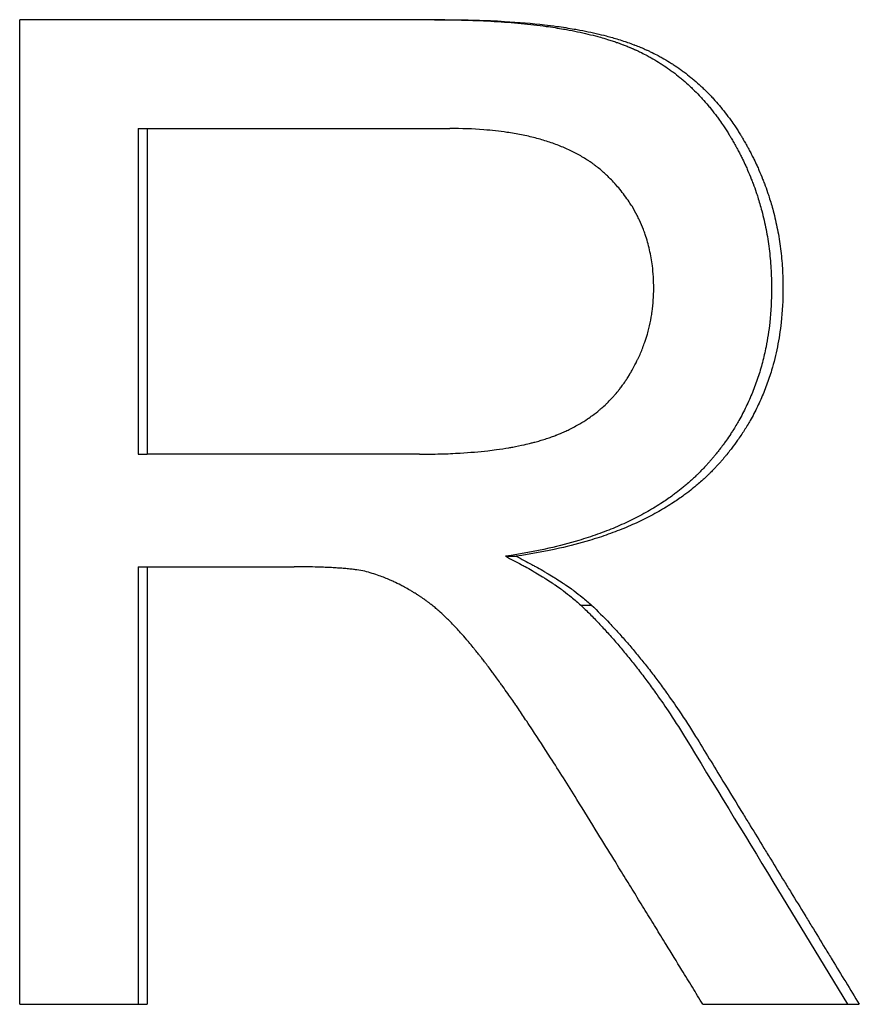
# Paper-space layout 'Layout1' of a CAD drawing. Extents: x -4.38 to 4.38, y -0.26 to 7.31.
# Tile 10 of 12: x 0.58 to 0.79, y 4.2 to 4.44. Entities that reach past the tile are written whole.
import ezdxf

# ---------------------------------------------------------------- set-up
doc = ezdxf.new("R2010")
doc.units = 0
doc.header["$MEASUREMENT"] = 0
doc.layers.get('0').update_dxf_attribs({"linetype": 'CONTINUOUS'})

psp = doc.layouts.get("Layout1")

# ---------------------------------------------------------------- linework, layer by layer
for p, q in [((0.68467, 4.43546), (0.58106, 4.43546)), ((0.58106, 4.19546), (0.58106, 4.43546)), ((0.60992, 4.40894), (0.60992, 4.32955)), ((0.60992, 4.40894), (0.61214, 4.40894)), ((0.61214, 4.40894), (0.61214, 4.32955)), ((0.61214, 4.40894), (0.68591, 4.40894)), ((0.60992, 4.32955), (0.61214, 4.32955)), ((0.67847, 4.32955), (0.61214, 4.32955)), ((0.69948, 4.30467), (0.70202, 4.30467)), ((0.60992, 4.30211), (0.61214, 4.30211)), ((0.61214, 4.30211), (0.61214, 4.19546)), ((0.61214, 4.30211), (0.64793, 4.30211)), ((0.71779, 4.29278), (0.7204, 4.29278)), ((0.58106, 4.19546), (0.61214, 4.19546)), ((0.74756, 4.19546), (0.78569, 4.19546))]:
    psp.add_line(p, q)
for points, knots in [([(0.68219, 4.43546), (0.68476, 4.43546), (0.68726, 4.43543), (0.68968, 4.43536), (0.6921, 4.43529), (0.69444, 4.43519), (0.69671, 4.43505), (0.69784, 4.43499), (0.69895, 4.43491), (0.70004, 4.43483), (0.70223, 4.43466), (0.70434, 4.43445), (0.70637, 4.43422), (0.70739, 4.4341), (0.70839, 4.43397), (0.70936, 4.43384), (0.71083, 4.43363), (0.71225, 4.43341), (0.71363, 4.43317), (0.71409, 4.43309), (0.71455, 4.43301), (0.715, 4.43292), (0.7159, 4.43275), (0.71678, 4.43258), (0.71764, 4.43239), (0.71807, 4.4323), (0.7185, 4.4322), (0.71892, 4.4321), (0.71976, 4.43191), (0.72059, 4.43171), (0.72139, 4.4315), (0.72179, 4.43139), (0.72219, 4.43128), (0.72258, 4.43117), (0.72317, 4.43101), (0.72375, 4.43084), (0.72432, 4.43066), (0.72451, 4.43061), (0.72469, 4.43055), (0.72488, 4.43049), (0.72525, 4.43037), (0.72562, 4.43025), (0.72599, 4.43013), (0.72617, 4.43007), (0.72635, 4.43), (0.72653, 4.42994), (0.7268, 4.42985), (0.72706, 4.42975), (0.72733, 4.42966), (0.72759, 4.42956), (0.72785, 4.42946), (0.72811, 4.42937), (0.7282, 4.42933), (0.72828, 4.4293), (0.72837, 4.42927), (0.72854, 4.4292), (0.72871, 4.42913), (0.72888, 4.42907), (0.72896, 4.42903), (0.72905, 4.429), (0.72913, 4.42897), (0.7293, 4.4289), (0.72947, 4.42883), (0.72963, 4.42876), (0.72972, 4.42873), (0.7298, 4.42869), (0.72988, 4.42866), (0.73005, 4.42859), (0.73021, 4.42852), (0.73038, 4.42844), (0.73046, 4.42841), (0.73054, 4.42837), (0.73062, 4.42834), (0.73079, 4.42826), (0.73095, 4.42819), (0.73112, 4.42812), (0.7312, 4.42808), (0.73128, 4.42804), (0.73136, 4.428), (0.7316, 4.42789), (0.73185, 4.42778), (0.73209, 4.42766), (0.73225, 4.42758), (0.73241, 4.42751), (0.73257, 4.42743), (0.73305, 4.42719), (0.73353, 4.42695), (0.734, 4.4267), (0.73431, 4.42653), (0.73462, 4.42636), (0.73493, 4.42618), (0.73555, 4.42584), (0.73616, 4.42547), (0.73676, 4.4251), (0.73706, 4.42491), (0.73736, 4.42472), (0.73766, 4.42453), (0.73825, 4.42415), (0.73883, 4.42375), (0.73941, 4.42333), (0.7397, 4.42313), (0.73999, 4.42292), (0.74027, 4.42271), (0.74084, 4.42228), (0.7414, 4.42184), (0.74195, 4.42139), (0.74222, 4.42117), (0.7425, 4.42094), (0.74277, 4.42071), (0.74331, 4.42024), (0.74384, 4.41977), (0.74437, 4.41928), (0.74463, 4.41903), (0.74489, 4.41879), (0.74515, 4.41853), (0.74567, 4.41803), (0.74617, 4.41752), (0.74667, 4.41699), (0.74692, 4.41673), (0.74717, 4.41646), (0.74742, 4.41619), (0.74791, 4.41565), (0.74839, 4.41509), (0.74886, 4.41453), (0.7491, 4.41424), (0.74934, 4.41396), (0.74957, 4.41367), (0.75004, 4.41309), (0.75049, 4.4125), (0.75094, 4.41189), (0.75117, 4.41159), (0.75139, 4.41128), (0.75161, 4.41098), (0.75194, 4.41051), (0.75226, 4.41004), (0.75258, 4.40956), (0.75269, 4.4094), (0.7528, 4.40924), (0.7529, 4.40908), (0.75312, 4.40876), (0.75332, 4.40844), (0.75353, 4.40811), (0.75364, 4.40794), (0.75374, 4.40778), (0.75384, 4.40761), (0.754, 4.40736), (0.75415, 4.40711), (0.7543, 4.40686), (0.75435, 4.40678), (0.7544, 4.40669), (0.75445, 4.40661), (0.75455, 4.40644), (0.75465, 4.40627), (0.75475, 4.4061), (0.7548, 4.40601), (0.75485, 4.40593), (0.7549, 4.40584), (0.755, 4.40567), (0.7551, 4.4055), (0.75519, 4.40533), (0.75524, 4.40524), (0.75529, 4.40516), (0.75534, 4.40507), (0.75544, 4.4049), (0.75553, 4.40473), (0.75563, 4.40456), (0.75567, 4.40447), (0.75572, 4.40439), (0.75577, 4.4043), (0.75591, 4.40404), (0.75605, 4.40378), (0.75619, 4.40352), (0.75628, 4.40335), (0.75637, 4.40317), (0.75646, 4.403), (0.75664, 4.40265), (0.75682, 4.4023), (0.75699, 4.40195), (0.75708, 4.40178), (0.75716, 4.4016), (0.75725, 4.40143), (0.7575, 4.4009), (0.75775, 4.40037), (0.758, 4.39984), (0.75816, 4.39949), (0.75832, 4.39913), (0.75847, 4.39878), (0.75878, 4.39806), (0.75908, 4.39734), (0.75937, 4.39662), (0.75951, 4.39626), (0.75965, 4.3959), (0.75979, 4.39554), (0.76006, 4.39481), (0.76032, 4.39408), (0.76057, 4.39335), (0.76069, 4.39298), (0.76082, 4.39261), (0.76093, 4.39224), (0.76129, 4.39113), (0.76161, 4.39001), (0.76191, 4.38888), (0.76211, 4.38813), (0.7623, 4.38737), (0.76247, 4.38661), (0.76282, 4.38509), (0.76312, 4.38355), (0.76337, 4.38199), (0.76349, 4.38121), (0.7636, 4.38043), (0.7637, 4.37964), (0.7639, 4.37806), (0.76405, 4.37647), (0.76415, 4.37486), (0.76425, 4.37325), (0.7643, 4.37162), (0.7643, 4.36997)], [0, 0, 0, 0, 0.125, 0.125, 0.125, 0.25, 0.25, 0.25, 0.3125, 0.3125, 0.3125, 0.4375, 0.4375, 0.4375, 0.5, 0.5, 0.5, 0.59375, 0.59375, 0.59375, 0.625, 0.625, 0.625, 0.6875, 0.6875, 0.6875, 0.71875, 0.71875, 0.71875, 0.78125, 0.78125, 0.78125, 0.8125, 0.8125, 0.8125, 0.859375, 0.859375, 0.859375, 0.875, 0.875, 0.875, 0.90625, 0.90625, 0.90625, 0.921875, 0.921875, 0.921875, 0.945312, 0.945312, 0.945312, 0.96875, 0.96875, 0.96875, 0.976562, 0.976562, 0.976562, 0.992188, 0.992188, 0.992188, 1, 1, 1, 1.015625, 1.015625, 1.015625, 1.023438, 1.023438, 1.023438, 1.039062, 1.039062, 1.039062, 1.046875, 1.046875, 1.046875, 1.0625, 1.0625, 1.0625, 1.070312, 1.070312, 1.070312, 1.09375, 1.09375, 1.09375, 1.109375, 1.109375, 1.109375, 1.15625, 1.15625, 1.15625, 1.1875, 1.1875, 1.1875, 1.25, 1.25, 1.25, 1.28125, 1.28125, 1.28125, 1.34375, 1.34375, 1.34375, 1.375, 1.375, 1.375, 1.4375, 1.4375, 1.4375, 1.46875, 1.46875, 1.46875, 1.53125, 1.53125, 1.53125, 1.5625, 1.5625, 1.5625, 1.625, 1.625, 1.625, 1.65625, 1.65625, 1.65625, 1.71875, 1.71875, 1.71875, 1.75, 1.75, 1.75, 1.8125, 1.8125, 1.8125, 1.84375, 1.84375, 1.84375, 1.890625, 1.890625, 1.890625, 1.90625, 1.90625, 1.90625, 1.9375, 1.9375, 1.9375, 1.953125, 1.953125, 1.953125, 1.976562, 1.976562, 1.976562, 1.984375, 1.984375, 1.984375, 2, 2, 2, 2.007812, 2.007812, 2.007812, 2.023438, 2.023438, 2.023438, 2.03125, 2.03125, 2.03125, 2.046875, 2.046875, 2.046875, 2.054688, 2.054688, 2.054688, 2.078125, 2.078125, 2.078125, 2.09375, 2.09375, 2.09375, 2.125, 2.125, 2.125, 2.140625, 2.140625, 2.140625, 2.1875, 2.1875, 2.1875, 2.21875, 2.21875, 2.21875, 2.28125, 2.28125, 2.28125, 2.3125, 2.3125, 2.3125, 2.375, 2.375, 2.375, 2.40625, 2.40625, 2.40625, 2.5, 2.5, 2.5, 2.5625, 2.5625, 2.5625, 2.6875, 2.6875, 2.6875, 2.75, 2.75, 2.75, 2.875, 2.875, 2.875, 3, 3, 3, 3]), ([(0.68467, 4.43546), (0.68726, 4.43546), (0.68976, 4.43543), (0.69219, 4.43536), (0.69462, 4.43529), (0.69697, 4.43519), (0.69924, 4.43505), (0.70265, 4.43485), (0.70589, 4.43457), (0.70895, 4.43422), (0.70997, 4.4341), (0.71097, 4.43397), (0.71195, 4.43384), (0.71342, 4.43363), (0.71485, 4.43341), (0.71623, 4.43317), (0.71669, 4.43309), (0.71715, 4.43301), (0.7176, 4.43292), (0.71851, 4.43275), (0.71939, 4.43258), (0.72026, 4.43239), (0.72069, 4.4323), (0.72112, 4.4322), (0.72154, 4.4321), (0.72238, 4.43191), (0.72321, 4.43171), (0.72402, 4.4315), (0.72503, 4.43123), (0.72601, 4.43095), (0.72696, 4.43066), (0.72752, 4.43049), (0.72808, 4.43031), (0.72863, 4.43013), (0.72881, 4.43007), (0.72899, 4.43), (0.72917, 4.42994), (0.72972, 4.42975), (0.73024, 4.42956), (0.73076, 4.42937), (0.73085, 4.42933), (0.73094, 4.4293), (0.73102, 4.42927), (0.73145, 4.4291), (0.73187, 4.42893), (0.73229, 4.42876), (0.73237, 4.42873), (0.73246, 4.42869), (0.73254, 4.42866), (0.73279, 4.42855), (0.73304, 4.42844), (0.73328, 4.42834), (0.73345, 4.42826), (0.73361, 4.42819), (0.73378, 4.42812), (0.73386, 4.42808), (0.73394, 4.42804), (0.73402, 4.428), (0.73427, 4.42789), (0.73451, 4.42778), (0.73475, 4.42766), (0.73492, 4.42758), (0.73508, 4.42751), (0.73524, 4.42743), (0.73572, 4.42719), (0.7362, 4.42695), (0.73667, 4.4267), (0.73698, 4.42653), (0.7373, 4.42636), (0.73761, 4.42618), (0.73823, 4.42584), (0.73884, 4.42547), (0.73944, 4.4251), (0.73975, 4.42491), (0.74005, 4.42472), (0.74034, 4.42453), (0.74094, 4.42415), (0.74153, 4.42375), (0.7421, 4.42333), (0.74239, 4.42313), (0.74268, 4.42292), (0.74296, 4.42271), (0.74353, 4.42228), (0.7441, 4.42184), (0.74465, 4.42139), (0.74492, 4.42117), (0.7452, 4.42094), (0.74547, 4.42071), (0.74602, 4.42024), (0.74655, 4.41977), (0.74708, 4.41928), (0.74734, 4.41903), (0.7476, 4.41879), (0.74786, 4.41853), (0.74838, 4.41803), (0.74889, 4.41752), (0.74939, 4.41699), (0.74964, 4.41673), (0.74989, 4.41646), (0.75014, 4.41619), (0.75063, 4.41565), (0.75112, 4.41509), (0.75159, 4.41453), (0.75183, 4.41424), (0.75207, 4.41396), (0.7523, 4.41367), (0.75277, 4.41309), (0.75323, 4.4125), (0.75368, 4.41189), (0.7539, 4.41159), (0.75412, 4.41128), (0.75435, 4.41098), (0.75468, 4.41051), (0.755, 4.41004), (0.75533, 4.40956), (0.75543, 4.4094), (0.75554, 4.40924), (0.75565, 4.40908), (0.75586, 4.40876), (0.75607, 4.40844), (0.75628, 4.40811), (0.75638, 4.40794), (0.75648, 4.40778), (0.75659, 4.40761), (0.75674, 4.40736), (0.7569, 4.40711), (0.75705, 4.40686), (0.7571, 4.40678), (0.75715, 4.40669), (0.7572, 4.40661), (0.7573, 4.40644), (0.7574, 4.40627), (0.7575, 4.4061), (0.75755, 4.40601), (0.7576, 4.40593), (0.75765, 4.40584), (0.75775, 4.40567), (0.75785, 4.4055), (0.75794, 4.40533), (0.75799, 4.40524), (0.75804, 4.40516), (0.75809, 4.40507), (0.75819, 4.4049), (0.75828, 4.40473), (0.75838, 4.40456), (0.75843, 4.40447), (0.75847, 4.40439), (0.75852, 4.4043), (0.75866, 4.40404), (0.7588, 4.40378), (0.75894, 4.40352), (0.75903, 4.40335), (0.75912, 4.40317), (0.75921, 4.403), (0.75939, 4.40265), (0.75957, 4.4023), (0.75975, 4.40195), (0.75983, 4.40178), (0.75992, 4.4016), (0.76001, 4.40143), (0.76026, 4.4009), (0.76051, 4.40037), (0.76076, 4.39984), (0.76092, 4.39949), (0.76108, 4.39913), (0.76123, 4.39878), (0.76155, 4.39806), (0.76185, 4.39734), (0.76213, 4.39662), (0.76228, 4.39626), (0.76242, 4.3959), (0.76255, 4.39554), (0.76283, 4.39481), (0.76309, 4.39408), (0.76334, 4.39335), (0.76346, 4.39298), (0.76359, 4.39261), (0.7637, 4.39224), (0.76406, 4.39113), (0.76439, 4.39001), (0.76469, 4.38888), (0.76489, 4.38813), (0.76507, 4.38737), (0.76525, 4.38661), (0.7656, 4.38509), (0.7659, 4.38355), (0.76615, 4.38199), (0.76627, 4.38121), (0.76638, 4.38043), (0.76648, 4.37964), (0.76668, 4.37806), (0.76683, 4.37647), (0.76693, 4.37486), (0.76703, 4.37325), (0.76708, 4.37162), (0.76708, 4.36997)], [0, 0, 0, 0, 0.125, 0.125, 0.125, 0.25, 0.25, 0.25, 0.4375, 0.4375, 0.4375, 0.5, 0.5, 0.5, 0.59375, 0.59375, 0.59375, 0.625, 0.625, 0.625, 0.6875, 0.6875, 0.6875, 0.71875, 0.71875, 0.71875, 0.78125, 0.78125, 0.78125, 0.859375, 0.859375, 0.859375, 0.90625, 0.90625, 0.90625, 0.921875, 0.921875, 0.921875, 0.96875, 0.96875, 0.96875, 0.976562, 0.976562, 0.976562, 1.015625, 1.015625, 1.015625, 1.023438, 1.023438, 1.023438, 1.046875, 1.046875, 1.046875, 1.0625, 1.0625, 1.0625, 1.070312, 1.070312, 1.070312, 1.09375, 1.09375, 1.09375, 1.109375, 1.109375, 1.109375, 1.15625, 1.15625, 1.15625, 1.1875, 1.1875, 1.1875, 1.25, 1.25, 1.25, 1.28125, 1.28125, 1.28125, 1.34375, 1.34375, 1.34375, 1.375, 1.375, 1.375, 1.4375, 1.4375, 1.4375, 1.46875, 1.46875, 1.46875, 1.53125, 1.53125, 1.53125, 1.5625, 1.5625, 1.5625, 1.625, 1.625, 1.625, 1.65625, 1.65625, 1.65625, 1.71875, 1.71875, 1.71875, 1.75, 1.75, 1.75, 1.8125, 1.8125, 1.8125, 1.84375, 1.84375, 1.84375, 1.890625, 1.890625, 1.890625, 1.90625, 1.90625, 1.90625, 1.9375, 1.9375, 1.9375, 1.953125, 1.953125, 1.953125, 1.976562, 1.976562, 1.976562, 1.984375, 1.984375, 1.984375, 2, 2, 2, 2.007812, 2.007812, 2.007812, 2.023438, 2.023438, 2.023438, 2.03125, 2.03125, 2.03125, 2.046875, 2.046875, 2.046875, 2.054688, 2.054688, 2.054688, 2.078125, 2.078125, 2.078125, 2.09375, 2.09375, 2.09375, 2.125, 2.125, 2.125, 2.140625, 2.140625, 2.140625, 2.1875, 2.1875, 2.1875, 2.21875, 2.21875, 2.21875, 2.28125, 2.28125, 2.28125, 2.3125, 2.3125, 2.3125, 2.375, 2.375, 2.375, 2.40625, 2.40625, 2.40625, 2.5, 2.5, 2.5, 2.5625, 2.5625, 2.5625, 2.6875, 2.6875, 2.6875, 2.75, 2.75, 2.75, 2.875, 2.875, 2.875, 3, 3, 3, 3]), ([(0.73558, 4.36997), (0.73558, 4.37186), (0.73547, 4.3737), (0.73525, 4.37547), (0.73508, 4.37681), (0.73485, 4.37811), (0.73457, 4.37938), (0.73428, 4.38065), (0.73392, 4.38189), (0.73351, 4.3831), (0.73337, 4.3835), (0.73323, 4.3839), (0.73308, 4.3843), (0.73277, 4.38509), (0.73244, 4.38587), (0.73209, 4.38663), (0.73191, 4.38701), (0.73172, 4.38739), (0.73153, 4.38777), (0.73114, 4.38851), (0.73073, 4.38925), (0.73029, 4.38997), (0.73007, 4.39033), (0.72984, 4.39069), (0.72961, 4.39104), (0.72925, 4.39157), (0.72889, 4.3921), (0.7285, 4.39261), (0.72812, 4.39313), (0.72772, 4.39363), (0.72731, 4.39413), (0.72697, 4.39455), (0.72661, 4.39496), (0.72624, 4.39537), (0.72617, 4.39545), (0.7261, 4.39553), (0.72602, 4.39561), (0.72569, 4.39597), (0.72535, 4.39633), (0.725, 4.39668), (0.72488, 4.3968), (0.72476, 4.39692), (0.72464, 4.39703), (0.7244, 4.39727), (0.72416, 4.3975), (0.72392, 4.39773), (0.72379, 4.39785), (0.72367, 4.39796), (0.72355, 4.39807), (0.72342, 4.39819), (0.7233, 4.3983), (0.72317, 4.39841), (0.72304, 4.39852), (0.72291, 4.39864), (0.72278, 4.39875), (0.72265, 4.39886), (0.72252, 4.39896), (0.72239, 4.39907), (0.72235, 4.39911), (0.7223, 4.39915), (0.72226, 4.39918), (0.72213, 4.39929), (0.72199, 4.3994), (0.72186, 4.3995), (0.72177, 4.39957), (0.72168, 4.39964), (0.72159, 4.39971), (0.72141, 4.39985), (0.72122, 4.39999), (0.72104, 4.40013), (0.72094, 4.4002), (0.72085, 4.40026), (0.72076, 4.40033), (0.72048, 4.40053), (0.72019, 4.40073), (0.7199, 4.40093), (0.71971, 4.40106), (0.71951, 4.40119), (0.71931, 4.40131), (0.71892, 4.40157), (0.71851, 4.40182), (0.7181, 4.40206), (0.7179, 4.40218), (0.71769, 4.4023), (0.71748, 4.40241), (0.71685, 4.40277), (0.7162, 4.4031), (0.71554, 4.40343), (0.71509, 4.40364), (0.71464, 4.40385), (0.71418, 4.40406), (0.71326, 4.40446), (0.71231, 4.40484), (0.71133, 4.4052), (0.71084, 4.40538), (0.71034, 4.40555), (0.70983, 4.40572), (0.70881, 4.40605), (0.70776, 4.40635), (0.70668, 4.40663), (0.70614, 4.40677), (0.70559, 4.4069), (0.70504, 4.40703), (0.70392, 4.40728), (0.70278, 4.40751), (0.7016, 4.40772), (0.70101, 4.40782), (0.70042, 4.40791), (0.69981, 4.408), (0.698, 4.40827), (0.69611, 4.40848), (0.69415, 4.40863), (0.69153, 4.40883), (0.68879, 4.40894), (0.68591, 4.40894)], [0, 0, 0, 0, 0.166667, 0.166667, 0.166667, 0.291667, 0.291667, 0.291667, 0.416667, 0.416667, 0.416667, 0.458333, 0.458333, 0.458333, 0.541667, 0.541667, 0.541667, 0.583333, 0.583333, 0.583333, 0.666667, 0.666667, 0.666667, 0.708333, 0.708333, 0.708333, 0.770833, 0.770833, 0.770833, 0.833333, 0.833333, 0.833333, 0.885417, 0.885417, 0.885417, 0.895833, 0.895833, 0.895833, 0.942708, 0.942708, 0.942708, 0.958333, 0.958333, 0.958333, 0.989583, 0.989583, 0.989583, 1.005208, 1.005208, 1.005208, 1.020833, 1.020833, 1.020833, 1.036458, 1.036458, 1.036458, 1.052083, 1.052083, 1.052083, 1.057292, 1.057292, 1.057292, 1.072917, 1.072917, 1.072917, 1.083333, 1.083333, 1.083333, 1.104167, 1.104167, 1.104167, 1.114583, 1.114583, 1.114583, 1.145833, 1.145833, 1.145833, 1.166667, 1.166667, 1.166667, 1.208333, 1.208333, 1.208333, 1.229167, 1.229167, 1.229167, 1.291667, 1.291667, 1.291667, 1.333333, 1.333333, 1.333333, 1.416667, 1.416667, 1.416667, 1.458333, 1.458333, 1.458333, 1.541667, 1.541667, 1.541667, 1.583333, 1.583333, 1.583333, 1.666667, 1.666667, 1.666667, 1.708333, 1.708333, 1.708333, 1.833333, 1.833333, 1.833333, 2, 2, 2, 2]), ([(0.67847, 4.32955), (0.68023, 4.32955), (0.68194, 4.32957), (0.6836, 4.32962), (0.68526, 4.32966), (0.68687, 4.32973), (0.68844, 4.32983), (0.69079, 4.32997), (0.69302, 4.33016), (0.69515, 4.3304), (0.69586, 4.33048), (0.69656, 4.33057), (0.69725, 4.33067), (0.69828, 4.33081), (0.69928, 4.33096), (0.70025, 4.33113), (0.70058, 4.33118), (0.7009, 4.33124), (0.70122, 4.3313), (0.70217, 4.33147), (0.7031, 4.33166), (0.70401, 4.33186), (0.70461, 4.33199), (0.7052, 4.33213), (0.70577, 4.33228), (0.70606, 4.33235), (0.70635, 4.33243), (0.70663, 4.3325), (0.70706, 4.33262), (0.70747, 4.33273), (0.70788, 4.33285), (0.70829, 4.33298), (0.7087, 4.3331), (0.70909, 4.33323), (0.70923, 4.33327), (0.70936, 4.33331), (0.70949, 4.33335), (0.70988, 4.33348), (0.71027, 4.33362), (0.71065, 4.33375), (0.71084, 4.33382), (0.71102, 4.33389), (0.71121, 4.33396), (0.7114, 4.33403), (0.71158, 4.3341), (0.71176, 4.33417), (0.71183, 4.33419), (0.71189, 4.33422), (0.71195, 4.33424), (0.71225, 4.33436), (0.71255, 4.33448), (0.71285, 4.33461), (0.71309, 4.33471), (0.71333, 4.33481), (0.71357, 4.33492), (0.71368, 4.33497), (0.7138, 4.33502), (0.71392, 4.33507), (0.71427, 4.33523), (0.71461, 4.33539), (0.71496, 4.33556), (0.71519, 4.33567), (0.71541, 4.33579), (0.71564, 4.3359), (0.71609, 4.33613), (0.71653, 4.33637), (0.71696, 4.33661), (0.71718, 4.33673), (0.71739, 4.33686), (0.71761, 4.33698), (0.71825, 4.33736), (0.71887, 4.33775), (0.71948, 4.33816), (0.71988, 4.33843), (0.72028, 4.33871), (0.72067, 4.339), (0.72125, 4.33943), (0.72182, 4.33988), (0.72237, 4.34034), (0.72256, 4.34049), (0.72274, 4.34065), (0.72292, 4.34081), (0.72328, 4.34112), (0.72363, 4.34144), (0.72398, 4.34177), (0.72415, 4.34194), (0.72432, 4.3421), (0.72449, 4.34227), (0.72483, 4.34261), (0.72516, 4.34295), (0.72548, 4.3433), (0.72565, 4.34348), (0.72581, 4.34366), (0.72596, 4.34384), (0.72628, 4.34419), (0.72659, 4.34456), (0.72689, 4.34493), (0.72704, 4.34512), (0.72719, 4.34531), (0.72734, 4.3455), (0.72756, 4.34578), (0.72777, 4.34607), (0.72799, 4.34636), (0.72806, 4.34646), (0.72813, 4.34656), (0.7282, 4.34666), (0.7283, 4.3468), (0.72841, 4.34695), (0.72851, 4.3471), (0.72854, 4.34715), (0.72858, 4.3472), (0.72861, 4.34725), (0.72868, 4.34735), (0.72875, 4.34745), (0.72881, 4.34756), (0.72885, 4.34761), (0.72888, 4.34766), (0.72891, 4.34771), (0.72898, 4.34781), (0.72905, 4.34791), (0.72911, 4.34801), (0.72921, 4.34817), (0.72931, 4.34832), (0.72941, 4.34848), (0.72944, 4.34853), (0.72947, 4.34858), (0.7295, 4.34863), (0.7296, 4.34879), (0.72969, 4.34895), (0.72979, 4.3491), (0.72985, 4.34921), (0.72991, 4.34931), (0.72997, 4.34942), (0.73, 4.34947), (0.73003, 4.34952), (0.73006, 4.34957), (0.73015, 4.34973), (0.73024, 4.34989), (0.73033, 4.35005), (0.73039, 4.35015), (0.73045, 4.35026), (0.73051, 4.35036), (0.73063, 4.35057), (0.73074, 4.35078), (0.73085, 4.35099), (0.73091, 4.3511), (0.73096, 4.35121), (0.73102, 4.35131), (0.73119, 4.35163), (0.73135, 4.35195), (0.7315, 4.35227), (0.73161, 4.35249), (0.73171, 4.3527), (0.73181, 4.35291), (0.73201, 4.35334), (0.7322, 4.35378), (0.73239, 4.35421), (0.73248, 4.35443), (0.73257, 4.35464), (0.73266, 4.35486), (0.73284, 4.3553), (0.73301, 4.35573), (0.73317, 4.35617), (0.73325, 4.35639), (0.73333, 4.35661), (0.7334, 4.35683), (0.73363, 4.3575), (0.73384, 4.35816), (0.73403, 4.35884), (0.73416, 4.35928), (0.73428, 4.35973), (0.7344, 4.36019), (0.73462, 4.36109), (0.73481, 4.362), (0.73497, 4.36292), (0.73506, 4.36338), (0.73513, 4.36384), (0.73519, 4.36431), (0.73532, 4.36523), (0.73542, 4.36617), (0.73548, 4.36712), (0.73555, 4.36806), (0.73558, 4.36901), (0.73558, 4.36997)], [0, 0, 0, 0, 0.125, 0.125, 0.125, 0.25, 0.25, 0.25, 0.4375, 0.4375, 0.4375, 0.5, 0.5, 0.5, 0.59375, 0.59375, 0.59375, 0.625, 0.625, 0.625, 0.71875, 0.71875, 0.71875, 0.78125, 0.78125, 0.78125, 0.8125, 0.8125, 0.8125, 0.859375, 0.859375, 0.859375, 0.90625, 0.90625, 0.90625, 0.921875, 0.921875, 0.921875, 0.96875, 0.96875, 0.96875, 0.992188, 0.992188, 0.992188, 1.015625, 1.015625, 1.015625, 1.023438, 1.023438, 1.023438, 1.0625, 1.0625, 1.0625, 1.09375, 1.09375, 1.09375, 1.109375, 1.109375, 1.109375, 1.15625, 1.15625, 1.15625, 1.1875, 1.1875, 1.1875, 1.25, 1.25, 1.25, 1.28125, 1.28125, 1.28125, 1.375, 1.375, 1.375, 1.4375, 1.4375, 1.4375, 1.53125, 1.53125, 1.53125, 1.5625, 1.5625, 1.5625, 1.625, 1.625, 1.625, 1.65625, 1.65625, 1.65625, 1.71875, 1.71875, 1.71875, 1.75, 1.75, 1.75, 1.8125, 1.8125, 1.8125, 1.84375, 1.84375, 1.84375, 1.890625, 1.890625, 1.890625, 1.90625, 1.90625, 1.90625, 1.929688, 1.929688, 1.929688, 1.9375, 1.9375, 1.9375, 1.953125, 1.953125, 1.953125, 1.960938, 1.960938, 1.960938, 1.976562, 1.976562, 1.976562, 2, 2, 2, 2.007812, 2.007812, 2.007812, 2.03125, 2.03125, 2.03125, 2.046875, 2.046875, 2.046875, 2.054688, 2.054688, 2.054688, 2.078125, 2.078125, 2.078125, 2.09375, 2.09375, 2.09375, 2.125, 2.125, 2.125, 2.140625, 2.140625, 2.140625, 2.1875, 2.1875, 2.1875, 2.21875, 2.21875, 2.21875, 2.28125, 2.28125, 2.28125, 2.3125, 2.3125, 2.3125, 2.375, 2.375, 2.375, 2.40625, 2.40625, 2.40625, 2.5, 2.5, 2.5, 2.5625, 2.5625, 2.5625, 2.6875, 2.6875, 2.6875, 2.75, 2.75, 2.75, 2.875, 2.875, 2.875, 3, 3, 3, 3]), ([(0.7643, 4.36997), (0.7643, 4.36713), (0.76415, 4.36436), (0.76386, 4.36166), (0.76364, 4.35964), (0.76333, 4.35766), (0.76295, 4.35573), (0.76282, 4.35508), (0.76268, 4.35444), (0.76254, 4.3538), (0.76224, 4.35253), (0.76191, 4.35128), (0.76155, 4.35004), (0.76136, 4.34943), (0.76117, 4.34881), (0.76097, 4.34821), (0.76057, 4.34699), (0.76012, 4.34579), (0.75965, 4.34462), (0.75941, 4.34403), (0.75916, 4.34344), (0.7589, 4.34286), (0.75839, 4.3417), (0.75784, 4.34056), (0.75725, 4.33944), (0.75696, 4.33888), (0.75666, 4.33833), (0.75634, 4.33778), (0.75588, 4.33695), (0.75539, 4.33613), (0.75488, 4.33533), (0.75471, 4.33506), (0.75454, 4.33479), (0.75436, 4.33452), (0.75401, 4.33399), (0.75366, 4.33346), (0.75329, 4.33294), (0.75311, 4.33268), (0.75292, 4.33242), (0.75273, 4.33216), (0.75245, 4.33177), (0.75216, 4.33139), (0.75187, 4.331), (0.75177, 4.33088), (0.75167, 4.33075), (0.75157, 4.33062), (0.75138, 4.33037), (0.75118, 4.33011), (0.75098, 4.32986), (0.75087, 4.32973), (0.75077, 4.32961), (0.75067, 4.32948), (0.75052, 4.3293), (0.75036, 4.32911), (0.75021, 4.32892), (0.75005, 4.32873), (0.74989, 4.32855), (0.74974, 4.32836), (0.74968, 4.3283), (0.74963, 4.32824), (0.74958, 4.32818), (0.74947, 4.32805), (0.74936, 4.32793), (0.74926, 4.32781), (0.7492, 4.32775), (0.74915, 4.32769), (0.7491, 4.32762), (0.74899, 4.3275), (0.74888, 4.32738), (0.74877, 4.32726), (0.74872, 4.3272), (0.74866, 4.32714), (0.74861, 4.32707), (0.7485, 4.32695), (0.74839, 4.32683), (0.74827, 4.32671), (0.74822, 4.32665), (0.74816, 4.32659), (0.74811, 4.32653), (0.748, 4.32641), (0.74788, 4.32629), (0.74777, 4.32617), (0.74772, 4.32611), (0.74766, 4.32605), (0.7476, 4.32599), (0.74749, 4.32587), (0.74738, 4.32575), (0.74726, 4.32564), (0.7472, 4.32558), (0.74715, 4.32552), (0.74709, 4.32546), (0.74697, 4.32534), (0.74686, 4.32522), (0.74674, 4.32511), (0.74668, 4.32505), (0.74662, 4.32499), (0.74657, 4.32493), (0.74639, 4.32476), (0.74621, 4.32458), (0.74604, 4.32441), (0.74592, 4.3243), (0.7458, 4.32418), (0.74568, 4.32407), (0.74544, 4.32384), (0.74519, 4.32362), (0.74495, 4.32339), (0.74483, 4.32328), (0.7447, 4.32317), (0.74458, 4.32306), (0.74421, 4.32272), (0.74383, 4.32239), (0.74345, 4.32207), (0.74319, 4.32185), (0.74293, 4.32164), (0.74267, 4.32142), (0.74215, 4.321), (0.74162, 4.32058), (0.74108, 4.32017), (0.74081, 4.31996), (0.74054, 4.31976), (0.74027, 4.31955), (0.73944, 4.31895), (0.73859, 4.31836), (0.73772, 4.31778), (0.73714, 4.3174), (0.73655, 4.31703), (0.73595, 4.31666), (0.73475, 4.31592), (0.73351, 4.31522), (0.73223, 4.31454), (0.73159, 4.3142), (0.73094, 4.31387), (0.73028, 4.31355), (0.72896, 4.3129), (0.7276, 4.31229), (0.72621, 4.3117), (0.72551, 4.3114), (0.7248, 4.31112), (0.72408, 4.31084), (0.72264, 4.31028), (0.72116, 4.30975), (0.71964, 4.30925), (0.71888, 4.309), (0.71811, 4.30876), (0.71733, 4.30852), (0.71499, 4.30782), (0.71256, 4.30718), (0.71004, 4.30661), (0.70668, 4.30584), (0.70316, 4.3052), (0.69948, 4.30467)], [0, 0, 0, 0, 0.166667, 0.166667, 0.166667, 0.291667, 0.291667, 0.291667, 0.333333, 0.333333, 0.333333, 0.416667, 0.416667, 0.416667, 0.458333, 0.458333, 0.458333, 0.541667, 0.541667, 0.541667, 0.583333, 0.583333, 0.583333, 0.666667, 0.666667, 0.666667, 0.708333, 0.708333, 0.708333, 0.770833, 0.770833, 0.770833, 0.791667, 0.791667, 0.791667, 0.833333, 0.833333, 0.833333, 0.854167, 0.854167, 0.854167, 0.885417, 0.885417, 0.885417, 0.895833, 0.895833, 0.895833, 0.916667, 0.916667, 0.916667, 0.927083, 0.927083, 0.927083, 0.942708, 0.942708, 0.942708, 0.958333, 0.958333, 0.958333, 0.963542, 0.963542, 0.963542, 0.973958, 0.973958, 0.973958, 0.979167, 0.979167, 0.979167, 0.989583, 0.989583, 0.989583, 0.994792, 0.994792, 0.994792, 1.005208, 1.005208, 1.005208, 1.010417, 1.010417, 1.010417, 1.020833, 1.020833, 1.020833, 1.026042, 1.026042, 1.026042, 1.036458, 1.036458, 1.036458, 1.041667, 1.041667, 1.041667, 1.052083, 1.052083, 1.052083, 1.057292, 1.057292, 1.057292, 1.072917, 1.072917, 1.072917, 1.083333, 1.083333, 1.083333, 1.104167, 1.104167, 1.104167, 1.114583, 1.114583, 1.114583, 1.145833, 1.145833, 1.145833, 1.166667, 1.166667, 1.166667, 1.208333, 1.208333, 1.208333, 1.229167, 1.229167, 1.229167, 1.291667, 1.291667, 1.291667, 1.333333, 1.333333, 1.333333, 1.416667, 1.416667, 1.416667, 1.458333, 1.458333, 1.458333, 1.541667, 1.541667, 1.541667, 1.583333, 1.583333, 1.583333, 1.666667, 1.666667, 1.666667, 1.708333, 1.708333, 1.708333, 1.833333, 1.833333, 1.833333, 2, 2, 2, 2]), ([(0.76708, 4.36997), (0.76708, 4.36713), (0.76693, 4.36436), (0.76664, 4.36166), (0.76642, 4.35964), (0.76611, 4.35766), (0.76573, 4.35573), (0.76534, 4.35379), (0.76487, 4.3519), (0.76432, 4.35004), (0.76414, 4.34943), (0.76394, 4.34881), (0.76374, 4.34821), (0.76333, 4.34699), (0.76289, 4.34579), (0.76241, 4.34462), (0.76217, 4.34403), (0.76193, 4.34344), (0.76167, 4.34286), (0.76115, 4.3417), (0.7606, 4.34056), (0.76001, 4.33944), (0.75972, 4.33888), (0.75941, 4.33833), (0.7591, 4.33778), (0.75863, 4.33695), (0.75814, 4.33613), (0.75763, 4.33533), (0.75712, 4.33452), (0.75658, 4.33373), (0.75603, 4.33294), (0.75557, 4.33229), (0.7551, 4.33164), (0.75461, 4.331), (0.75451, 4.33088), (0.75441, 4.33075), (0.75431, 4.33062), (0.75401, 4.33024), (0.75371, 4.32986), (0.7534, 4.32948), (0.75325, 4.3293), (0.7531, 4.32911), (0.75294, 4.32892), (0.75263, 4.32855), (0.75231, 4.32818), (0.75199, 4.32781), (0.75193, 4.32775), (0.75188, 4.32769), (0.75182, 4.32762), (0.75155, 4.32732), (0.75128, 4.32701), (0.751, 4.32671), (0.75094, 4.32665), (0.75089, 4.32659), (0.75083, 4.32653), (0.75066, 4.32635), (0.7505, 4.32617), (0.75033, 4.32599), (0.75021, 4.32587), (0.7501, 4.32575), (0.74998, 4.32564), (0.74992, 4.32558), (0.74987, 4.32552), (0.74981, 4.32546), (0.74969, 4.32534), (0.74958, 4.32522), (0.74946, 4.32511), (0.7494, 4.32505), (0.74934, 4.32499), (0.74928, 4.32493), (0.74911, 4.32476), (0.74893, 4.32458), (0.74875, 4.32441), (0.74863, 4.3243), (0.74851, 4.32418), (0.74839, 4.32407), (0.74815, 4.32384), (0.74791, 4.32362), (0.74766, 4.32339), (0.74754, 4.32328), (0.74741, 4.32317), (0.74729, 4.32306), (0.74692, 4.32272), (0.74654, 4.32239), (0.74615, 4.32207), (0.7459, 4.32185), (0.74564, 4.32164), (0.74538, 4.32142), (0.74486, 4.321), (0.74432, 4.32058), (0.74378, 4.32017), (0.74351, 4.31996), (0.74324, 4.31976), (0.74296, 4.31955), (0.74213, 4.31895), (0.74128, 4.31836), (0.74041, 4.31778), (0.73983, 4.3174), (0.73923, 4.31703), (0.73863, 4.31666), (0.73743, 4.31592), (0.73618, 4.31522), (0.7349, 4.31454), (0.73426, 4.3142), (0.73361, 4.31387), (0.73294, 4.31355), (0.73162, 4.3129), (0.73025, 4.31229), (0.72885, 4.3117), (0.72815, 4.3114), (0.72744, 4.31112), (0.72671, 4.31084), (0.72527, 4.31028), (0.72378, 4.30975), (0.72226, 4.30925), (0.7215, 4.309), (0.72072, 4.30876), (0.71994, 4.30852), (0.71759, 4.30782), (0.71515, 4.30718), (0.71263, 4.30661), (0.70925, 4.30584), (0.70572, 4.3052), (0.70202, 4.30467)], [0, 0, 0, 0, 0.166667, 0.166667, 0.166667, 0.291667, 0.291667, 0.291667, 0.416667, 0.416667, 0.416667, 0.458333, 0.458333, 0.458333, 0.541667, 0.541667, 0.541667, 0.583333, 0.583333, 0.583333, 0.666667, 0.666667, 0.666667, 0.708333, 0.708333, 0.708333, 0.770833, 0.770833, 0.770833, 0.833333, 0.833333, 0.833333, 0.885417, 0.885417, 0.885417, 0.895833, 0.895833, 0.895833, 0.927083, 0.927083, 0.927083, 0.942708, 0.942708, 0.942708, 0.973958, 0.973958, 0.973958, 0.979167, 0.979167, 0.979167, 1.005208, 1.005208, 1.005208, 1.010417, 1.010417, 1.010417, 1.026042, 1.026042, 1.026042, 1.036458, 1.036458, 1.036458, 1.041667, 1.041667, 1.041667, 1.052083, 1.052083, 1.052083, 1.057292, 1.057292, 1.057292, 1.072917, 1.072917, 1.072917, 1.083333, 1.083333, 1.083333, 1.104167, 1.104167, 1.104167, 1.114583, 1.114583, 1.114583, 1.145833, 1.145833, 1.145833, 1.166667, 1.166667, 1.166667, 1.208333, 1.208333, 1.208333, 1.229167, 1.229167, 1.229167, 1.291667, 1.291667, 1.291667, 1.333333, 1.333333, 1.333333, 1.416667, 1.416667, 1.416667, 1.458333, 1.458333, 1.458333, 1.541667, 1.541667, 1.541667, 1.583333, 1.583333, 1.583333, 1.666667, 1.666667, 1.666667, 1.708333, 1.708333, 1.708333, 1.833333, 1.833333, 1.833333, 2, 2, 2, 2]), ([(0.69948, 4.30467), (0.70014, 4.30433), (0.7008, 4.304), (0.70144, 4.30366), (0.70207, 4.30333), (0.7027, 4.30299), (0.70331, 4.30266), (0.70362, 4.30249), (0.70392, 4.30233), (0.70423, 4.30216), (0.70483, 4.30183), (0.70541, 4.30149), (0.70599, 4.30116), (0.70627, 4.301), (0.70656, 4.30083), (0.70684, 4.30066), (0.7074, 4.30033), (0.70795, 4.3), (0.70848, 4.29967), (0.70875, 4.2995), (0.70901, 4.29934), (0.70927, 4.29917), (0.7098, 4.29884), (0.7103, 4.29851), (0.7108, 4.29818), (0.71105, 4.29802), (0.71129, 4.29785), (0.71153, 4.29769), (0.71202, 4.29736), (0.71249, 4.29703), (0.71294, 4.2967), (0.71317, 4.29654), (0.71339, 4.29637), (0.71362, 4.29621), (0.71428, 4.29571), (0.71492, 4.29522), (0.71552, 4.29473), (0.71633, 4.29408), (0.71709, 4.29343), (0.71779, 4.29278)], [0, 0, 0, 0, 0.083333, 0.083333, 0.083333, 0.166667, 0.166667, 0.166667, 0.208333, 0.208333, 0.208333, 0.291667, 0.291667, 0.291667, 0.333333, 0.333333, 0.333333, 0.416667, 0.416667, 0.416667, 0.458333, 0.458333, 0.458333, 0.541667, 0.541667, 0.541667, 0.583333, 0.583333, 0.583333, 0.666667, 0.666667, 0.666667, 0.708333, 0.708333, 0.708333, 0.833333, 0.833333, 0.833333, 1, 1, 1, 1]), ([(0.70202, 4.30467), (0.70336, 4.304), (0.70464, 4.30333), (0.70588, 4.30266), (0.70618, 4.30249), (0.70649, 4.30233), (0.70679, 4.30216), (0.70739, 4.30183), (0.70798, 4.30149), (0.70856, 4.30116), (0.70885, 4.301), (0.70913, 4.30083), (0.70941, 4.30066), (0.70998, 4.30033), (0.71052, 4.3), (0.71106, 4.29967), (0.71133, 4.2995), (0.7116, 4.29934), (0.71186, 4.29917), (0.71238, 4.29884), (0.71289, 4.29851), (0.71339, 4.29818), (0.71364, 4.29802), (0.71388, 4.29785), (0.71412, 4.29769), (0.71461, 4.29736), (0.71508, 4.29703), (0.71554, 4.2967), (0.71577, 4.29654), (0.71599, 4.29637), (0.71622, 4.29621), (0.71688, 4.29571), (0.71752, 4.29522), (0.71813, 4.29473), (0.71894, 4.29408), (0.7197, 4.29343), (0.7204, 4.29278)], [0, 0, 0, 0, 0.166667, 0.166667, 0.166667, 0.208333, 0.208333, 0.208333, 0.291667, 0.291667, 0.291667, 0.333333, 0.333333, 0.333333, 0.416667, 0.416667, 0.416667, 0.458333, 0.458333, 0.458333, 0.541667, 0.541667, 0.541667, 0.583333, 0.583333, 0.583333, 0.666667, 0.666667, 0.666667, 0.708333, 0.708333, 0.708333, 0.833333, 0.833333, 0.833333, 1, 1, 1, 1]), ([(0.66517, 4.30101), (0.66457, 4.30113), (0.66392, 4.30124), (0.66321, 4.30134), (0.66303, 4.30137), (0.66285, 4.30139), (0.66266, 4.30142), (0.66229, 4.30147), (0.6619, 4.30151), (0.6615, 4.30156), (0.6613, 4.30158), (0.66109, 4.3016), (0.66088, 4.30162), (0.66047, 4.30166), (0.66003, 4.3017), (0.65959, 4.30173), (0.65936, 4.30175), (0.65913, 4.30177), (0.6589, 4.30178), (0.65844, 4.30182), (0.65796, 4.30185), (0.65747, 4.30188), (0.65722, 4.30189), (0.65697, 4.3019), (0.65671, 4.30192), (0.6562, 4.30194), (0.65568, 4.30196), (0.65514, 4.30198), (0.65487, 4.30199), (0.6546, 4.302), (0.65432, 4.30201), (0.65349, 4.30204), (0.65262, 4.30206), (0.65172, 4.30208), (0.65052, 4.3021), (0.64926, 4.30211), (0.64793, 4.30211)], [0, 0, 0, 0, 0.166667, 0.166667, 0.166667, 0.208333, 0.208333, 0.208333, 0.291667, 0.291667, 0.291667, 0.333333, 0.333333, 0.333333, 0.416667, 0.416667, 0.416667, 0.458333, 0.458333, 0.458333, 0.541667, 0.541667, 0.541667, 0.583333, 0.583333, 0.583333, 0.666667, 0.666667, 0.666667, 0.708333, 0.708333, 0.708333, 0.833333, 0.833333, 0.833333, 1, 1, 1, 1]), ([(0.71687, 4.2454), (0.71575, 4.2472), (0.71466, 4.24894), (0.71359, 4.25064), (0.71252, 4.25233), (0.71148, 4.25397), (0.71046, 4.25556), (0.70893, 4.25794), (0.70745, 4.2602), (0.70603, 4.26234), (0.70556, 4.26306), (0.70509, 4.26376), (0.70463, 4.26445), (0.70394, 4.26548), (0.70327, 4.26648), (0.7026, 4.26745), (0.70238, 4.26778), (0.70216, 4.2681), (0.70194, 4.26841), (0.70129, 4.26937), (0.70065, 4.27029), (0.70003, 4.27118), (0.69961, 4.27178), (0.6992, 4.27236), (0.69879, 4.27293), (0.69859, 4.27321), (0.69839, 4.27349), (0.69819, 4.27377), (0.69789, 4.27419), (0.6976, 4.2746), (0.6973, 4.275), (0.69701, 4.2754), (0.69672, 4.2758), (0.69644, 4.27618), (0.69634, 4.27631), (0.69625, 4.27644), (0.69615, 4.27657), (0.69587, 4.27695), (0.69559, 4.27733), (0.69532, 4.27769), (0.69518, 4.27788), (0.69504, 4.27806), (0.69491, 4.27824), (0.69477, 4.27842), (0.69463, 4.2786), (0.6945, 4.27877), (0.69445, 4.27883), (0.69441, 4.27889), (0.69436, 4.27895), (0.69414, 4.27924), (0.69392, 4.27953), (0.69369, 4.27982), (0.69351, 4.28005), (0.69334, 4.28028), (0.69316, 4.2805), (0.69307, 4.28061), (0.69298, 4.28073), (0.69289, 4.28084), (0.69263, 4.28117), (0.69236, 4.2815), (0.6921, 4.28182), (0.69193, 4.28204), (0.69175, 4.28225), (0.69158, 4.28247), (0.69123, 4.28289), (0.69089, 4.2833), (0.69054, 4.28371), (0.69037, 4.28391), (0.6902, 4.28411), (0.69003, 4.28431), (0.68952, 4.28491), (0.68901, 4.28548), (0.68851, 4.28604), (0.68818, 4.28641), (0.68785, 4.28677), (0.68752, 4.28713), (0.68686, 4.28783), (0.68621, 4.2885), (0.68557, 4.28914), (0.68525, 4.28946), (0.68493, 4.28976), (0.68461, 4.29006), (0.68414, 4.29051), (0.68367, 4.29094), (0.68321, 4.29136), (0.68305, 4.29149), (0.6829, 4.29163), (0.68275, 4.29176), (0.68244, 4.29202), (0.68214, 4.29228), (0.68183, 4.29253), (0.68168, 4.29265), (0.68153, 4.29277), (0.68138, 4.29289), (0.68116, 4.29307), (0.68094, 4.29324), (0.68071, 4.29341), (0.68064, 4.29347), (0.68057, 4.29353), (0.68049, 4.29358), (0.68038, 4.29366), (0.68027, 4.29374), (0.68016, 4.29383), (0.68012, 4.29385), (0.68009, 4.29388), (0.68005, 4.29391), (0.67998, 4.29396), (0.6799, 4.29401), (0.67983, 4.29406), (0.6798, 4.29409), (0.67976, 4.29411), (0.67972, 4.29414), (0.67965, 4.29419), (0.67958, 4.29424), (0.67951, 4.29429), (0.6794, 4.29437), (0.67929, 4.29444), (0.67918, 4.29451), (0.67914, 4.29454), (0.67911, 4.29456), (0.67907, 4.29459), (0.67896, 4.29466), (0.67886, 4.29473), (0.67875, 4.2948), (0.67868, 4.29485), (0.6786, 4.2949), (0.67853, 4.29495), (0.6785, 4.29497), (0.67846, 4.29499), (0.67842, 4.29502), (0.67832, 4.29509), (0.67821, 4.29516), (0.6781, 4.29523), (0.67803, 4.29527), (0.67795, 4.29532), (0.67788, 4.29536), (0.67774, 4.29546), (0.67759, 4.29555), (0.67745, 4.29564), (0.67738, 4.29568), (0.6773, 4.29573), (0.67723, 4.29577), (0.67701, 4.2959), (0.6768, 4.29603), (0.67658, 4.29616), (0.67644, 4.29625), (0.67629, 4.29634), (0.67615, 4.29642), (0.67571, 4.29667), (0.67528, 4.29692), (0.67484, 4.29715), (0.67455, 4.29731), (0.67426, 4.29746), (0.67397, 4.29761), (0.67339, 4.29791), (0.6728, 4.2982), (0.67222, 4.29847), (0.67193, 4.29861), (0.67164, 4.29874), (0.67134, 4.29887), (0.67047, 4.29925), (0.66959, 4.2996), (0.6687, 4.29992), (0.66753, 4.30034), (0.66635, 4.3007), (0.66517, 4.30101)], [0, 0, 0, 0, 0.125, 0.125, 0.125, 0.25, 0.25, 0.25, 0.4375, 0.4375, 0.4375, 0.5, 0.5, 0.5, 0.59375, 0.59375, 0.59375, 0.625, 0.625, 0.625, 0.71875, 0.71875, 0.71875, 0.78125, 0.78125, 0.78125, 0.8125, 0.8125, 0.8125, 0.859375, 0.859375, 0.859375, 0.90625, 0.90625, 0.90625, 0.921875, 0.921875, 0.921875, 0.96875, 0.96875, 0.96875, 0.992188, 0.992188, 0.992188, 1.015625, 1.015625, 1.015625, 1.023438, 1.023438, 1.023438, 1.0625, 1.0625, 1.0625, 1.09375, 1.09375, 1.09375, 1.109375, 1.109375, 1.109375, 1.15625, 1.15625, 1.15625, 1.1875, 1.1875, 1.1875, 1.25, 1.25, 1.25, 1.28125, 1.28125, 1.28125, 1.375, 1.375, 1.375, 1.4375, 1.4375, 1.4375, 1.5625, 1.5625, 1.5625, 1.625, 1.625, 1.625, 1.71875, 1.71875, 1.71875, 1.75, 1.75, 1.75, 1.8125, 1.8125, 1.8125, 1.84375, 1.84375, 1.84375, 1.890625, 1.890625, 1.890625, 1.90625, 1.90625, 1.90625, 1.929688, 1.929688, 1.929688, 1.9375, 1.9375, 1.9375, 1.953125, 1.953125, 1.953125, 1.960938, 1.960938, 1.960938, 1.976562, 1.976562, 1.976562, 2, 2, 2, 2.007812, 2.007812, 2.007812, 2.03125, 2.03125, 2.03125, 2.046875, 2.046875, 2.046875, 2.054688, 2.054688, 2.054688, 2.078125, 2.078125, 2.078125, 2.09375, 2.09375, 2.09375, 2.125, 2.125, 2.125, 2.140625, 2.140625, 2.140625, 2.1875, 2.1875, 2.1875, 2.21875, 2.21875, 2.21875, 2.3125, 2.3125, 2.3125, 2.375, 2.375, 2.375, 2.5, 2.5, 2.5, 2.5625, 2.5625, 2.5625, 2.75, 2.75, 2.75, 3, 3, 3, 3]), ([(0.71779, 4.29278), (0.71853, 4.29207), (0.71927, 4.29134), (0.72001, 4.2906), (0.72074, 4.28986), (0.72148, 4.2891), (0.72221, 4.28833), (0.72257, 4.28795), (0.72294, 4.28756), (0.7233, 4.28716), (0.72402, 4.28638), (0.72475, 4.28558), (0.72547, 4.28476), (0.72583, 4.28436), (0.72619, 4.28394), (0.72654, 4.28353), (0.72726, 4.2827), (0.72797, 4.28185), (0.72868, 4.28099), (0.72904, 4.28056), (0.72939, 4.28013), (0.72974, 4.27969), (0.73045, 4.27882), (0.73115, 4.27793), (0.73185, 4.27703), (0.7322, 4.27657), (0.73255, 4.27612), (0.7329, 4.27566), (0.73359, 4.27474), (0.73429, 4.27381), (0.73498, 4.27286), (0.73532, 4.27238), (0.73567, 4.27191), (0.73601, 4.27142), (0.73704, 4.26998), (0.73806, 4.2685), (0.73907, 4.26699), (0.74043, 4.26497), (0.74176, 4.2629), (0.74309, 4.26076)], [0, 0, 0, 0, 0.083333, 0.083333, 0.083333, 0.166667, 0.166667, 0.166667, 0.208333, 0.208333, 0.208333, 0.291667, 0.291667, 0.291667, 0.333333, 0.333333, 0.333333, 0.416667, 0.416667, 0.416667, 0.458333, 0.458333, 0.458333, 0.541667, 0.541667, 0.541667, 0.583333, 0.583333, 0.583333, 0.666667, 0.666667, 0.666667, 0.708333, 0.708333, 0.708333, 0.833333, 0.833333, 0.833333, 1, 1, 1, 1]), ([(0.7204, 4.29278), (0.7219, 4.29135), (0.72337, 4.28987), (0.72484, 4.28833), (0.7252, 4.28795), (0.72557, 4.28756), (0.72593, 4.28716), (0.72666, 4.28638), (0.72739, 4.28558), (0.72811, 4.28476), (0.72847, 4.28436), (0.72883, 4.28394), (0.72919, 4.28353), (0.72991, 4.2827), (0.73062, 4.28185), (0.73134, 4.28099), (0.73169, 4.28056), (0.73205, 4.28013), (0.7324, 4.27969), (0.73311, 4.27882), (0.73382, 4.27793), (0.73452, 4.27703), (0.73487, 4.27657), (0.73522, 4.27612), (0.73557, 4.27566), (0.73627, 4.27474), (0.73696, 4.27381), (0.73765, 4.27286), (0.738, 4.27238), (0.73834, 4.27191), (0.73869, 4.27142), (0.73972, 4.26998), (0.74075, 4.2685), (0.74177, 4.26699), (0.74312, 4.26497), (0.74447, 4.2629), (0.7458, 4.26076)], [0, 0, 0, 0, 0.166667, 0.166667, 0.166667, 0.208333, 0.208333, 0.208333, 0.291667, 0.291667, 0.291667, 0.333333, 0.333333, 0.333333, 0.416667, 0.416667, 0.416667, 0.458333, 0.458333, 0.458333, 0.541667, 0.541667, 0.541667, 0.583333, 0.583333, 0.583333, 0.666667, 0.666667, 0.666667, 0.708333, 0.708333, 0.708333, 0.833333, 0.833333, 0.833333, 1, 1, 1, 1]), ([(0.74309, 4.26076), (0.75028, 4.24897), (0.75747, 4.23718), (0.76464, 4.22539), (0.77071, 4.21541), (0.77678, 4.20544), (0.78283, 4.19546)], [0, 0, 0, 0, 0.1064739, 0.1064739, 0.1064739, 0.1965672, 0.1965672, 0.1965672, 0.1965672]), ([(0.7458, 4.26076), (0.74691, 4.25895), (0.74802, 4.25714), (0.74913, 4.25532), (0.75024, 4.25351), (0.75135, 4.25169), (0.75246, 4.24988), (0.75412, 4.24716), (0.75579, 4.24444), (0.75745, 4.24172), (0.758, 4.24081), (0.75856, 4.2399), (0.75911, 4.239), (0.76022, 4.23718), (0.76133, 4.23537), (0.76244, 4.23355), (0.76299, 4.23265), (0.76355, 4.23174), (0.7641, 4.23083), (0.76521, 4.22902), (0.76632, 4.22721), (0.76742, 4.22539), (0.76798, 4.22448), (0.76853, 4.22358), (0.76909, 4.22267), (0.77019, 4.22086), (0.7713, 4.21904), (0.77241, 4.21723), (0.77296, 4.21632), (0.77352, 4.21541), (0.77407, 4.21451), (0.77518, 4.21269), (0.77628, 4.21088), (0.77739, 4.20906), (0.77794, 4.20816), (0.7785, 4.20725), (0.77905, 4.20634), (0.78016, 4.20453), (0.78126, 4.20272), (0.78237, 4.2009), (0.78347, 4.19909), (0.78458, 4.19727), (0.78569, 4.19546)], [0, 0, 0, 0, 0.0163806, 0.0163806, 0.0163806, 0.0327612, 0.0327612, 0.0327612, 0.0573321, 0.0573321, 0.0573321, 0.0655224, 0.0655224, 0.0655224, 0.081903, 0.081903, 0.081903, 0.0900933, 0.0900933, 0.0900933, 0.1064739, 0.1064739, 0.1064739, 0.1146642, 0.1146642, 0.1146642, 0.1310448, 0.1310448, 0.1310448, 0.1392351, 0.1392351, 0.1392351, 0.1556157, 0.1556157, 0.1556157, 0.163806, 0.163806, 0.163806, 0.1801866, 0.1801866, 0.1801866, 0.1965672, 0.1965672, 0.1965672, 0.1965672]), ([(0.74756, 4.19546), (0.74671, 4.19685), (0.74586, 4.19823), (0.745, 4.19962), (0.74415, 4.20101), (0.7433, 4.2024), (0.74245, 4.20378), (0.74117, 4.20586), (0.7399, 4.20794), (0.73862, 4.21003), (0.73819, 4.21072), (0.73777, 4.21141), (0.73734, 4.21211), (0.73649, 4.21349), (0.73564, 4.21488), (0.73478, 4.21627), (0.73436, 4.21696), (0.73393, 4.21765), (0.73351, 4.21835), (0.73265, 4.21974), (0.7318, 4.22112), (0.73095, 4.22251), (0.73052, 4.2232), (0.7301, 4.2239), (0.72967, 4.22459), (0.72882, 4.22598), (0.72796, 4.22737), (0.72711, 4.22875), (0.72669, 4.22945), (0.72626, 4.23014), (0.72583, 4.23083), (0.72455, 4.23291), (0.72327, 4.23499), (0.72199, 4.23708), (0.72029, 4.23985), (0.71858, 4.24262), (0.71687, 4.2454)], [0, 0, 0, 0, 0.0125349, 0.0125349, 0.0125349, 0.0250698, 0.0250698, 0.0250698, 0.0438722, 0.0438722, 0.0438722, 0.0501396, 0.0501396, 0.0501396, 0.0626745, 0.0626745, 0.0626745, 0.068942, 0.068942, 0.068942, 0.0814769, 0.0814769, 0.0814769, 0.0877443, 0.0877443, 0.0877443, 0.1002792, 0.1002792, 0.1002792, 0.1065467, 0.1065467, 0.1065467, 0.125349, 0.125349, 0.125349, 0.1504188, 0.1504188, 0.1504188, 0.1504188])]:
    psp.add_open_spline(points, degree=3, knots=knots)
psp.add_open_spline([(0.60992, 4.30211), (0.60992, 4.26656), (0.60992, 4.23101), (0.60992, 4.19546)], degree=3)

doc.saveas('drawing.dxf')
